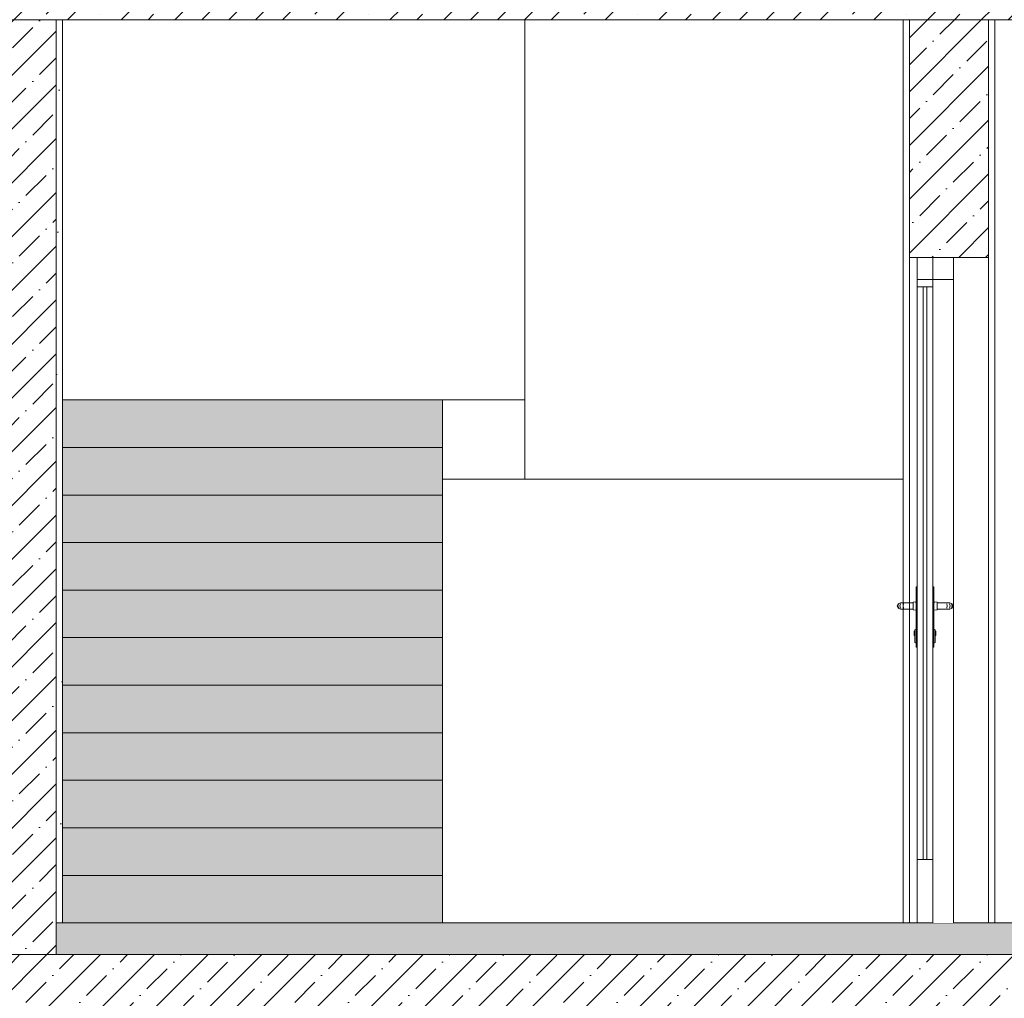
# Model space of a CAD drawing. Header units: millimetres. Extents: x -7244646 to -5701154, y 5723682 to 6071635.
# Tile 195 of 256: x -6383777 to -6380669, y 5781421 to 5784509. Entities that reach past the tile are written whole.
import ezdxf

# ---------------------------------------------------------------- set-up
doc = ezdxf.new("R2010")
doc.units = ezdxf.units.MM
doc.header["$MEASUREMENT"] = 0
doc.set_wipeout_variables(frame=1)
doc.linetypes.add('Wipeout_Contour', pattern=[1000, 0, -1000])
for name, color, linetype, lineweight in [('0_Ном._пера__1', 7, 'Continuous', 0), ('0_Ном._пера__18', 9, 'Continuous', 5), ('0_Ном._пера__21', 7, 'Continuous', 5), ('АР-Стены_внешние_.АР_Ном._пера__120', 7, 'Continuous', 0), ('АР-Стены_внешние_.АР_Ном._пера__19', 255, 'Continuous', 0), ('АР-Стены_внутренние_пилоны.АР_Ном._пера__1', 7, 'Continuous', 0), ('АР-Стены_внутренние_пилоны.АР_Ном._пера__120', 7, 'Continuous', 0)]:
    doc.layers.add(name, color=color, linetype=linetype, lineweight=lineweight)
pattern_1 = [(45, (-7387333.12, 5739809.18), (-84.852814, 84.852814), []), (45, (-7387375.54, 5739851.61), (-84.852814, 84.852814), [90, -30, 0, -30])]

msp = doc.modelspace()

# ---------------------------------------------------------------- hatches: boundary and pattern name
at = {"layer": '0_Ном._пера__1', "linetype": 'Continuous', "lineweight": 0}
h = msp.add_hatch(dxfattribs=at)
h.set_pattern_fill('ЖЕЛЕЗОБЕТОН__PROJECT__0003', style=0, pattern_type=2)
h.set_pattern_definition(pattern_1)
h.paths.add_polyline_path([(-6385862.134, 5784709.18), (-6385862.134, 5784509.18), (-6378784.171, 5784509.18), (-6378784.171, 5784709.18)])
h = msp.add_hatch(dxfattribs=at)
h.set_pattern_fill('ЖЕЛЕЗОБЕТОН__PROJECT__0003', style=0, pattern_type=2)
h.set_pattern_definition(pattern_1)
h.paths.add_polyline_path([(-6383662.356, 5784509.18), (-6383912.356, 5784509.18), (-6383912.356, 5781559.18), (-6383662.356, 5781559.18)])
at = {"layer": '0_Ном._пера__1', "linetype": 'Continuous', "lineweight": 5}
h = msp.add_hatch(dxfattribs=at)
h.set_pattern_fill('ШТУКАТУРКА__ГИПС_01_0003', style=0, pattern_type=2)
h.set_pattern_definition([(45, (-7387333.12, 5740159.18), (-111.369318, 111.369318), [0, -105, 0, -157.5]), (110, (-7386983.12, 5740159.18), (148.001588, 53.868173), [0, -77, 0, -133])])
h.paths.add_polyline_path([(-6383662.356, 5784509.18), (-6383662.356, 5781574.18), (-6383642.356, 5781574.18), (-6383642.356, 5784509.18)])
at = {"layer": '0_Ном._пера__1', "linetype": 'Continuous', "lineweight": 0}
h = msp.add_hatch(dxfattribs=at)
h.set_pattern_fill('ЖЕЛЕЗОБЕТОН__PROJECT__0003', style=0, pattern_type=2)
h.set_pattern_definition(pattern_1)
h.paths.add_polyline_path([(-6385862.134, 5781559.18), (-6385862.134, 5781359.18), (-6378784.171, 5781359.18), (-6378784.171, 5781559.18)])
at = {"layer": '0_Ном._пера__18', "linetype": 'Continuous', "lineweight": 5}
msp.add_hatch(color=9, dxfattribs=at).paths.add_polyline_path([(-6383662.356, 5781559.18), (-6379029.103, 5781559.18), (-6379029.103, 5781659.18), (-6383662.356, 5781659.18)])
at = {"layer": 'АР-Стены_внешние_.АР_Ном._пера__19', "linetype": 'Continuous', "lineweight": 0}
for points in [[(-6383642.371, 5783159.18), (-6382442.371, 5783159.18), (-6382442.371, 5783309.18), (-6383642.371, 5783309.18)], [(-6383642.371, 5783009.18), (-6382442.371, 5783009.18), (-6382442.371, 5783159.18), (-6383642.371, 5783159.18)], [(-6383642.371, 5782859.18), (-6382442.371, 5782859.18), (-6382442.371, 5783009.18), (-6383642.371, 5783009.18)], [(-6383642.371, 5782709.18), (-6382442.371, 5782709.18), (-6382442.371, 5782859.18), (-6383642.371, 5782859.18)], [(-6383642.371, 5782559.18), (-6382442.371, 5782559.18), (-6382442.371, 5782709.18), (-6383642.371, 5782709.18)], [(-6383642.371, 5782409.18), (-6382442.371, 5782409.18), (-6382442.371, 5782559.18), (-6383642.371, 5782559.18)], [(-6383642.371, 5782259.18), (-6382442.371, 5782259.18), (-6382442.371, 5782409.18), (-6383642.371, 5782409.18)], [(-6383642.371, 5782109.18), (-6382442.371, 5782109.18), (-6382442.371, 5782259.18), (-6383642.371, 5782259.18)], [(-6383642.371, 5781959.18), (-6382442.371, 5781959.18), (-6382442.371, 5782109.18), (-6383642.371, 5782109.18)], [(-6383642.371, 5781809.18), (-6382442.371, 5781809.18), (-6382442.371, 5781959.18), (-6383642.371, 5781959.18)], [(-6383642.371, 5781659.18), (-6382442.371, 5781659.18), (-6382442.371, 5781809.18), (-6383642.371, 5781809.18)]]:
    msp.add_hatch(color=255, dxfattribs=at).paths.add_polyline_path(points)
at = {"layer": 'АР-Стены_внутренние_пилоны.АР_Ном._пера__1', "linetype": 'Continuous', "lineweight": 0}
h = msp.add_hatch(dxfattribs=at)
h.set_pattern_fill('ЖЕЛЕЗОБЕТОН__PROJECT__0003', style=0, pattern_type=2)
h.set_pattern_definition(pattern_1)
h.paths.add_polyline_path([(-6380968.773, 5784509.18), (-6380718.773, 5784509.18), (-6380718.773, 5783759.18), (-6380968.773, 5783759.18)])

# ---------------------------------------------------------------- linework, layer by layer
at = {"layer": '0_Ном._пера__1', "color": 7, "linetype": 'Continuous', "lineweight": 0}
for p, q in [((-6383662.356, 5784509.18), (-6383662.356, 5781574.18)), ((-6383642.356, 5784509.18), (-6383642.356, 5781674.18)), ((-6380718.773, 5783759.18), (-6380718.773, 5781659.18)), ((-6380925.171, 5783666.18), (-6380925.171, 5781859.18)), ((-6380913.171, 5781859.18), (-6380913.171, 5783666.18)), ((-6383642.356, 5783309.18), (-6382442.373, 5783309.18)), ((-6382442.373, 5783309.18), (-6382182.372, 5783309.18)), ((-6380988.773, 5783059.18), (-6382442.373, 5783059.18)), ((-6380894.171, 5781859.18), (-6380944.171, 5781859.18))]:
    msp.add_line(p, q, dxfattribs=at)
at = {"layer": '0_Ном._пера__1', "color": 7, "linetype": 'Continuous', "lineweight": 0, "flags": 128}
msp.add_lwpolyline([(-6383662.356, 5781559.18), (-6379029.103, 5781559.18), (-6379029.103, 5781659.18), (-6383662.356, 5781659.18)], close=True, dxfattribs=at)
at = {"layer": '0_Ном._пера__21', "color": 7, "linetype": 'Continuous', "lineweight": 5, "flags": 128}
for points in [[(-6385862.134, 5784709.18), (-6385862.134, 5784509.18), (-6378784.171, 5784509.18), (-6378784.171, 5784709.18)], [(-6383662.356, 5784509.18), (-6383912.356, 5784509.18), (-6383912.356, 5781559.18), (-6383662.356, 5781559.18)], [(-6385862.134, 5781559.18), (-6385862.134, 5781359.18), (-6378784.171, 5781359.18), (-6378784.171, 5781559.18)]]:
    msp.add_lwpolyline(points, close=True, dxfattribs=at)
at = {"layer": 'АР-Стены_внешние_.АР_Ном._пера__120', "color": 7, "linetype": 'Continuous', "lineweight": 0, "flags": 128}
for points in [[(-6383642.371, 5783159.18), (-6382442.371, 5783159.18), (-6382442.371, 5783309.18), (-6383642.371, 5783309.18)], [(-6383642.371, 5783009.18), (-6382442.371, 5783009.18), (-6382442.371, 5783159.18), (-6383642.371, 5783159.18)], [(-6383642.371, 5782859.18), (-6382442.371, 5782859.18), (-6382442.371, 5783009.18), (-6383642.371, 5783009.18)], [(-6383642.371, 5782709.18), (-6382442.371, 5782709.18), (-6382442.371, 5782859.18), (-6383642.371, 5782859.18)], [(-6383642.371, 5782559.18), (-6382442.371, 5782559.18), (-6382442.371, 5782709.18), (-6383642.371, 5782709.18)], [(-6383642.371, 5782409.18), (-6382442.371, 5782409.18), (-6382442.371, 5782559.18), (-6383642.371, 5782559.18)], [(-6383642.371, 5782259.18), (-6382442.371, 5782259.18), (-6382442.371, 5782409.18), (-6383642.371, 5782409.18)], [(-6383642.371, 5782109.18), (-6382442.371, 5782109.18), (-6382442.371, 5782259.18), (-6383642.371, 5782259.18)], [(-6383642.371, 5781959.18), (-6382442.371, 5781959.18), (-6382442.371, 5782109.18), (-6383642.371, 5782109.18)], [(-6383642.371, 5781809.18), (-6382442.371, 5781809.18), (-6382442.371, 5781959.18), (-6383642.371, 5781959.18)], [(-6383642.371, 5781659.18), (-6382442.371, 5781659.18), (-6382442.371, 5781809.18), (-6383642.371, 5781809.18)]]:
    msp.add_lwpolyline(points, close=True, dxfattribs=at)
at = {"layer": 'АР-Стены_внутренние_пилоны.АР_Ном._пера__120', "color": 7, "linetype": 'Continuous', "lineweight": 0}
msp.add_line((-6380698.773, 5784509.18), (-6380698.773, 5781659.18), dxfattribs=at)
at = {"layer": 'АР-Стены_внутренние_пилоны.АР_Ном._пера__120', "color": 7, "linetype": 'Continuous', "lineweight": 5, "flags": 128}
msp.add_lwpolyline([(-6380968.773, 5784509.18), (-6380718.773, 5784509.18), (-6380718.773, 5783759.18), (-6380968.773, 5783759.18)], close=True, dxfattribs=at)

# ---------------------------------------------------------------- wipeouts: each hides what was drawn before it
at = {"color": 254, "linetype": 'Wipeout_Contour', "lineweight": 0, "ltscale": 34448581.62766399}
msp.add_wipeout([(-6382182.372, 5783121.989), (-6382182.372, 5783114.18), (-6380982.372, 5783114.18), (-6380982.372, 5783121.989)], dxfattribs=at)
at = {"color": 254, "linetype": 'Wipeout_Contour', "lineweight": 0, "ltscale": 34445367.77327475}
msp.add_wipeout([(-6380944.171, 5782719.18), (-6380947.171, 5782719.18), (-6380947.171, 5782529.18), (-6380944.171, 5782529.18)], dxfattribs=at)
at = {"color": 254, "linetype": 'Wipeout_Contour', "lineweight": 0, "ltscale": 34445599.45606536}
msp.add_wipeout([(-6380997.171, 5782649.18), (-6380995.648, 5782649.18), (-6381002.309, 5782652.109), (-6381004.242, 5782652.109)], dxfattribs=at)

# ---------------------------------------------------------------- next in the draw order: linework, layer by layer
at = {"layer": '0_Ном._пера__1', "color": 7, "linetype": 'Continuous', "lineweight": 0}
for p, q in [((-6382182.372, 5784509.18), (-6382182.372, 5783059.18)), ((-6380944.171, 5782719.18), (-6380947.171, 5782719.18))]:
    msp.add_line(p, q, dxfattribs=at)

# ---------------------------------------------------------------- next in the draw order: wipeouts: each hides what was drawn before it
at = {"color": 254, "linetype": 'Wipeout_Contour', "lineweight": 0, "ltscale": 232504989.8723031}
msp.add_wipeout([(-6380894.171, 5783759.18), (-6380894.171, 5782719.18), (-6380891.171, 5782719.18), (-6380891.171, 5782672.18), (-6380881.171, 5782671.18), (-6380881.171, 5782669.18), (-6380841.171, 5782669.18), (-6380834.1, 5782666.251), (-6380831.171, 5782659.18), (-6380834.1, 5782652.109), (-6380841.171, 5782649.18), (-6380881.171, 5782649.18), (-6380881.171, 5782647.18), (-6380891.171, 5782646.18), (-6380891.171, 5782586.18), (-6380887.171, 5782584.18), (-6380887.171, 5782581.18), (-6380885.171, 5782580.18), (-6380885.171, 5782566.18), (-6380887.171, 5782565.18), (-6380887.171, 5782544.18), (-6380891.171, 5782542.18), (-6380891.171, 5782529.18), (-6380894.171, 5782529.18), (-6380894.171, 5781659.18), (-6380829.171, 5781659.18), (-6380829.171, 5783759.18)], dxfattribs=at)
at = {"color": 254, "linetype": 'Wipeout_Contour', "lineweight": 0, "ltscale": 34445627.26677357}
msp.add_wipeout([(-6381004.242, 5782652.109), (-6381002.309, 5782652.109), (-6381005.068, 5782659.18), (-6381007.171, 5782659.18)], dxfattribs=at)
at = {"color": 254, "linetype": 'Wipeout_Contour', "lineweight": 0, "ltscale": 34445269.57329604}
msp.add_wipeout([(-6380951.171, 5782584.18), (-6380951.171, 5782581.5), (-6380947.171, 5782583.232), (-6380947.171, 5782586.18)], dxfattribs=at)
at = {"color": 254, "linetype": 'Wipeout_Contour', "lineweight": 0, "ltscale": 34445202.94288956}
msp.add_wipeout([(-6380951.171, 5782554.18), (-6380947.171, 5782553.18), (-6380947.171, 5782564.18), (-6380951.171, 5782564.18)], dxfattribs=at)

# ---------------------------------------------------------------- next in the draw order: linework, layer by layer
at = {"layer": '0_Ном._пера__1', "color": 7, "linetype": 'Continuous', "lineweight": 0}
for p, q in [((-6380829.171, 5783759.18), (-6380944.171, 5783759.18)), ((-6380894.171, 5783759.18), (-6380894.171, 5783666.18)), ((-6380829.171, 5783689.18), (-6380829.171, 5783759.18)), ((-6380894.171, 5783666.18), (-6380944.171, 5783666.18))]:
    msp.add_line(p, q, dxfattribs=at)
at = {"layer": '0_Ном._пера__1', "color": 7, "linetype": 'Continuous', "lineweight": 0, "flags": 128}
msp.add_lwpolyline([(-6380829.171, 5783689.18), (-6380944.171, 5783689.18)], dxfattribs=at)

# ---------------------------------------------------------------- next in the draw order: wipeouts: each hides what was drawn before it
at = {"color": 254, "linetype": 'Wipeout_Contour', "lineweight": 0, "ltscale": 34445210.68301427}
msp.add_wipeout([(-6380894.171, 5782719.18), (-6380894.171, 5782529.18), (-6380891.171, 5782529.18), (-6380891.171, 5782719.18)], dxfattribs=at)
at = {"color": 254, "linetype": 'Wipeout_Contour', "lineweight": 0, "ltscale": 34445646.25998557}
msp.add_wipeout([(-6381007.171, 5782659.18), (-6381005.068, 5782659.18), (-6381002.309, 5782666.251), (-6381004.242, 5782666.251)], dxfattribs=at)
at = {"color": 254, "linetype": 'Wipeout_Contour', "lineweight": 0, "ltscale": 34445121.16939051}
msp.add_wipeout([(-6380841.171, 5782649.18), (-6380834.1, 5782652.109), (-6380836.033, 5782652.109), (-6380842.693, 5782649.18)], dxfattribs=at)
at = {"color": 254, "linetype": 'Wipeout_Contour', "lineweight": 0, "ltscale": 34445255.45574425}
msp.add_wipeout([(-6380951.171, 5782574.18), (-6380947.171, 5782575.18), (-6380947.171, 5782583.232), (-6380951.171, 5782581.5)], dxfattribs=at)
at = {"color": 254, "linetype": 'Wipeout_Contour', "lineweight": 0, "ltscale": 34445178.51134233}
msp.add_wipeout([(-6380951.171, 5782546.859), (-6380947.171, 5782545.127), (-6380947.171, 5782553.18), (-6380951.171, 5782554.18)], dxfattribs=at)

# ---------------------------------------------------------------- next in the draw order: linework, layer by layer
at = {"layer": '0_Ном._пера__1', "color": 7, "linetype": 'Continuous', "lineweight": 0}
msp.add_line((-6380894.171, 5782719.18), (-6380891.171, 5782719.18), dxfattribs=at)

# ---------------------------------------------------------------- next in the draw order: wipeouts: each hides what was drawn before it
at = {"color": 254, "linetype": 'Wipeout_Contour', "lineweight": 0, "ltscale": 34445645.30975123}
msp.add_wipeout([(-6381004.242, 5782666.251), (-6381002.309, 5782666.251), (-6380995.648, 5782669.18), (-6380997.171, 5782669.18)], dxfattribs=at)
at = {"color": 254, "linetype": 'Wipeout_Contour', "lineweight": 0, "ltscale": 34445120.21948925}
msp.add_wipeout([(-6380834.1, 5782652.109), (-6380831.171, 5782659.18), (-6380833.274, 5782659.18), (-6380836.033, 5782652.109)], dxfattribs=at)
at = {"color": 254, "linetype": 'Wipeout_Contour', "lineweight": 0, "ltscale": 34445091.73470394}
msp.add_wipeout([(-6380891.171, 5782586.18), (-6380891.171, 5782583.232), (-6380887.171, 5782581.5), (-6380887.171, 5782584.18)], dxfattribs=at)
at = {"color": 254, "linetype": 'Wipeout_Contour', "lineweight": 0, "ltscale": 34445231.02415521}
msp.add_wipeout([(-6380951.171, 5782564.18), (-6380947.171, 5782564.18), (-6380947.171, 5782575.18), (-6380951.171, 5782574.18)], dxfattribs=at)
at = {"color": 254, "linetype": 'Wipeout_Contour', "lineweight": 0, "ltscale": 34445025.10395449}
msp.add_wipeout([(-6380887.171, 5782554.18), (-6380887.171, 5782564.18), (-6380891.171, 5782564.18), (-6380891.171, 5782553.18)], dxfattribs=at)
at = {"color": 254, "linetype": 'Wipeout_Contour', "lineweight": 0, "ltscale": 34445164.39383219}
msp.add_wipeout([(-6380951.171, 5782546.859), (-6380951.171, 5782544.18), (-6380947.171, 5782542.18), (-6380947.171, 5782545.127)], dxfattribs=at)

# ---------------------------------------------------------------- next in the draw order: linework, layer by layer
at = {"layer": '0_Ном._пера__1', "color": 7, "linetype": 'Continuous', "lineweight": 0}
for p, q in [((-6380951.171, 5782546.859), (-6380951.171, 5782544.18)), ((-6380951.171, 5782544.18), (-6380947.171, 5782542.18)), ((-6380944.171, 5782529.18), (-6380947.171, 5782529.18))]:
    msp.add_line(p, q, dxfattribs=at)

# ---------------------------------------------------------------- next in the draw order: wipeouts: each hides what was drawn before it
at = {"color": 254, "linetype": 'Wipeout_Contour', "lineweight": 0, "ltscale": 34445589.38264924}
msp.add_wipeout([(-6380995.648, 5782649.18), (-6380991.313, 5782649.18), (-6380996.411, 5782652.109), (-6381002.309, 5782652.109)], dxfattribs=at)
at = {"color": 254, "linetype": 'Wipeout_Contour', "lineweight": 0, "ltscale": 34445139.2129763}
msp.add_wipeout([(-6380831.171, 5782659.18), (-6380834.1, 5782666.251), (-6380836.033, 5782666.251), (-6380833.274, 5782659.18)], dxfattribs=at)
at = {"color": 254, "linetype": 'Wipeout_Contour', "lineweight": 0, "ltscale": 34445077.61707947}
msp.add_wipeout([(-6380887.171, 5782574.18), (-6380887.171, 5782581.5), (-6380891.171, 5782583.232), (-6380891.171, 5782575.18)], dxfattribs=at)
at = {"color": 254, "linetype": 'Wipeout_Contour', "lineweight": 0, "ltscale": 34445243.01130108}
msp.add_wipeout([(-6380953.171, 5782573.18), (-6380953.171, 5782568.23), (-6380951.171, 5782567.523), (-6380951.171, 5782573.18)], dxfattribs=at)
at = {"color": 254, "linetype": 'Wipeout_Contour', "lineweight": 0, "ltscale": 34445000.6722815}
msp.add_wipeout([(-6380887.171, 5782546.859), (-6380887.171, 5782554.18), (-6380891.171, 5782553.18), (-6380891.171, 5782545.127)], dxfattribs=at)

# ---------------------------------------------------------------- next in the draw order: wipeouts: each hides what was drawn before it
at = {"color": 254, "linetype": 'Wipeout_Contour', "lineweight": 0, "ltscale": 34445615.08525582}
msp.add_wipeout([(-6381002.309, 5782652.109), (-6380996.411, 5782652.109), (-6380998.523, 5782659.18), (-6381005.068, 5782659.18)], dxfattribs=at)
at = {"color": 254, "linetype": 'Wipeout_Contour', "lineweight": 0, "ltscale": 34445167.02370863}
msp.add_wipeout([(-6380834.1, 5782666.251), (-6380841.171, 5782669.18), (-6380842.693, 5782669.18), (-6380836.033, 5782666.251)], dxfattribs=at)
at = {"color": 254, "linetype": 'Wipeout_Contour', "lineweight": 0, "ltscale": 34445232.91921203}
msp.add_wipeout([(-6380953.171, 5782566.18), (-6380951.171, 5782565.18), (-6380951.171, 5782567.523), (-6380953.171, 5782568.23)], dxfattribs=at)
at = {"color": 254, "linetype": 'Wipeout_Contour', "lineweight": 0, "ltscale": 34445053.18536468}
msp.add_wipeout([(-6380887.171, 5782564.18), (-6380887.171, 5782574.18), (-6380891.171, 5782575.18), (-6380891.171, 5782564.18)], dxfattribs=at)
at = {"color": 254, "linetype": 'Wipeout_Contour', "lineweight": 0, "ltscale": 34444986.55469869}
msp.add_wipeout([(-6380887.171, 5782546.859), (-6380891.171, 5782545.127), (-6380891.171, 5782542.18), (-6380887.171, 5782544.18)], dxfattribs=at)

# ---------------------------------------------------------------- next in the draw order: linework, layer by layer
at = {"layer": '0_Ном._пера__1', "color": 7, "linetype": 'Continuous', "lineweight": 0}
for p, q in [((-6380951.171, 5782554.18), (-6380951.171, 5782546.859)), ((-6380894.171, 5782529.18), (-6380891.171, 5782529.18)), ((-6380887.171, 5782544.18), (-6380891.171, 5782542.18)), ((-6380887.171, 5782546.859), (-6380887.171, 5782544.18))]:
    msp.add_line(p, q, dxfattribs=at)

# ---------------------------------------------------------------- next in the draw order: wipeouts: each hides what was drawn before it
at = {"color": 254, "linetype": 'Wipeout_Contour', "lineweight": 0, "ltscale": 34445634.07847422}
msp.add_wipeout([(-6381005.068, 5782659.18), (-6380998.523, 5782659.18), (-6380996.411, 5782666.251), (-6381002.309, 5782666.251)], dxfattribs=at)
at = {"color": 254, "linetype": 'Wipeout_Contour', "lineweight": 0, "ltscale": 34445131.24269524}
msp.add_wipeout([(-6380842.693, 5782649.18), (-6380836.033, 5782652.109), (-6380841.931, 5782652.109), (-6380847.029, 5782649.18)], dxfattribs=at)
at = {"color": 254, "linetype": 'Wipeout_Contour', "lineweight": 0, "ltscale": 34445267.18037514}
msp.add_wipeout([(-6380953.171, 5782578.13), (-6380951.171, 5782578.837), (-6380951.171, 5782581.18), (-6380953.171, 5782580.18)], dxfattribs=at)
at = {"color": 254, "linetype": 'Wipeout_Contour', "lineweight": 0, "ltscale": 34445047.38864939}
msp.add_wipeout([(-6380887.171, 5782573.18), (-6380887.171, 5782567.523), (-6380885.171, 5782568.23), (-6380885.171, 5782573.18)], dxfattribs=at)

# ---------------------------------------------------------------- next in the draw order: wipeouts: each hides what was drawn before it
at = {"color": 254, "linetype": 'Wipeout_Contour', "lineweight": 0, "ltscale": 34445635.23634823}
msp.add_wipeout([(-6381002.309, 5782666.251), (-6380996.411, 5782666.251), (-6380991.313, 5782669.18), (-6380995.648, 5782669.18)], dxfattribs=at)
at = {"color": 254, "linetype": 'Wipeout_Contour', "lineweight": 0, "ltscale": 34445132.40086572}
msp.add_wipeout([(-6380836.033, 5782652.109), (-6380833.274, 5782659.18), (-6380839.819, 5782659.18), (-6380841.931, 5782652.109)], dxfattribs=at)
at = {"color": 254, "linetype": 'Wipeout_Contour', "lineweight": 0, "ltscale": 34445257.08827928}
msp.add_wipeout([(-6380953.171, 5782578.13), (-6380953.171, 5782573.18), (-6380951.171, 5782573.18), (-6380951.171, 5782578.837)], dxfattribs=at)
at = {"color": 254, "linetype": 'Wipeout_Contour', "lineweight": 0, "ltscale": 34445037.29650311}
msp.add_wipeout([(-6380885.171, 5782566.18), (-6380885.171, 5782568.23), (-6380887.171, 5782567.523), (-6380887.171, 5782565.18)], dxfattribs=at)

# ---------------------------------------------------------------- next in the draw order: linework, layer by layer
at = {"layer": '0_Ном._пера__1', "color": 7, "linetype": 'Continuous', "lineweight": 0}
for p, q in [((-6380951.171, 5782584.18), (-6380947.171, 5782586.18)), ((-6380951.171, 5782584.18), (-6380951.171, 5782581.5)), ((-6380953.171, 5782580.18), (-6380951.171, 5782581.18)), ((-6380953.171, 5782580.18), (-6380953.171, 5782578.13)), ((-6380953.171, 5782578.13), (-6380953.171, 5782573.18)), ((-6380953.171, 5782573.18), (-6380953.171, 5782568.23)), ((-6380953.171, 5782568.23), (-6380953.171, 5782566.18)), ((-6380953.171, 5782566.18), (-6380951.171, 5782565.18)), ((-6380951.171, 5782581.5), (-6380951.171, 5782574.18)), ((-6380951.171, 5782574.18), (-6380951.171, 5782564.18)), ((-6380951.171, 5782564.18), (-6380951.171, 5782554.18)), ((-6380887.171, 5782554.18), (-6380887.171, 5782546.859))]:
    msp.add_line(p, q, dxfattribs=at)

# ---------------------------------------------------------------- next in the draw order: wipeouts: each hides what was drawn before it
at = {"color": 254, "linetype": 'Wipeout_Contour', "lineweight": 0, "ltscale": 34445570.49477998}
msp.add_wipeout([(-6380991.313, 5782649.18), (-6380984.825, 5782649.18), (-6380987.584, 5782652.109), (-6380996.411, 5782652.109)], dxfattribs=at)
at = {"color": 254, "linetype": 'Wipeout_Contour', "lineweight": 0, "ltscale": 34445151.39434636}
msp.add_wipeout([(-6380833.274, 5782659.18), (-6380836.033, 5782666.251), (-6380841.931, 5782666.251), (-6380839.819, 5782659.18)], dxfattribs=at)
at = {"color": 254, "linetype": 'Wipeout_Contour', "lineweight": 0, "ltscale": 34445071.55786046}
msp.add_wipeout([(-6380885.171, 5782578.13), (-6380885.171, 5782580.18), (-6380887.171, 5782581.18), (-6380887.171, 5782578.837)], dxfattribs=at)

# ---------------------------------------------------------------- next in the draw order: wipeouts: each hides what was drawn before it
at = {"color": 254, "linetype": 'Wipeout_Contour', "lineweight": 0, "ltscale": 34445592.07454188}
msp.add_wipeout([(-6380996.411, 5782652.109), (-6380987.584, 5782652.109), (-6380988.726, 5782659.18), (-6380998.523, 5782659.18)], dxfattribs=at)
at = {"color": 254, "linetype": 'Wipeout_Contour', "lineweight": 0, "ltscale": 34445177.09700025}
msp.add_wipeout([(-6380836.033, 5782666.251), (-6380842.693, 5782669.18), (-6380847.029, 5782669.18), (-6380841.931, 5782666.251)], dxfattribs=at)
at = {"color": 254, "linetype": 'Wipeout_Contour', "lineweight": 0, "ltscale": 34445061.4657074}
msp.add_wipeout([(-6380887.171, 5782573.18), (-6380885.171, 5782573.18), (-6380885.171, 5782578.13), (-6380887.171, 5782578.837)], dxfattribs=at)

# ---------------------------------------------------------------- next in the draw order: linework, layer by layer
at = {"layer": '0_Ном._пера__1', "color": 7, "linetype": 'Continuous', "lineweight": 0}
for p, q in [((-6380887.171, 5782584.18), (-6380891.171, 5782586.18)), ((-6380887.171, 5782584.18), (-6380887.171, 5782581.5)), ((-6380887.171, 5782581.5), (-6380887.171, 5782574.18)), ((-6380885.171, 5782580.18), (-6380887.171, 5782581.18)), ((-6380887.171, 5782574.18), (-6380887.171, 5782564.18)), ((-6380885.171, 5782566.18), (-6380887.171, 5782565.18)), ((-6380887.171, 5782564.18), (-6380887.171, 5782554.18)), ((-6380885.171, 5782580.18), (-6380885.171, 5782578.13)), ((-6380885.171, 5782578.13), (-6380885.171, 5782573.18)), ((-6380885.171, 5782573.18), (-6380885.171, 5782568.23)), ((-6380885.171, 5782568.23), (-6380885.171, 5782566.18))]:
    msp.add_line(p, q, dxfattribs=at)

# ---------------------------------------------------------------- next in the draw order: wipeouts: each hides what was drawn before it
at = {"color": 254, "linetype": 'Wipeout_Contour', "lineweight": 0, "ltscale": 34445611.06777231}
msp.add_wipeout([(-6380998.523, 5782659.18), (-6380988.726, 5782659.18), (-6380987.584, 5782666.251), (-6380996.411, 5782666.251)], dxfattribs=at)
at = {"color": 254, "linetype": 'Wipeout_Contour', "lineweight": 0, "ltscale": 34445150.13036779}
msp.add_wipeout([(-6380847.029, 5782649.18), (-6380841.931, 5782652.109), (-6380850.758, 5782652.109), (-6380853.517, 5782649.18)], dxfattribs=at)

# ---------------------------------------------------------------- next in the draw order: wipeouts: each hides what was drawn before it
at = {"color": 254, "linetype": 'Wipeout_Contour', "lineweight": 0, "ltscale": 34445616.34850348}
msp.add_wipeout([(-6380996.411, 5782666.251), (-6380987.584, 5782666.251), (-6380984.825, 5782669.18), (-6380991.313, 5782669.18)], dxfattribs=at)
at = {"color": 254, "linetype": 'Wipeout_Contour', "lineweight": 0, "ltscale": 34445155.41133029}
msp.add_wipeout([(-6380841.931, 5782652.109), (-6380839.819, 5782659.18), (-6380849.615, 5782659.18), (-6380850.758, 5782652.109)], dxfattribs=at)

# ---------------------------------------------------------------- next in the draw order: wipeouts: each hides what was drawn before it
at = {"color": 254, "linetype": 'Wipeout_Contour', "lineweight": 0, "ltscale": 34445546.27200764}
msp.add_wipeout([(-6380984.825, 5782649.18), (-6380977.171, 5782649.18), (-6380977.867, 5782652.109), (-6380987.584, 5782652.109)], dxfattribs=at)
at = {"color": 254, "linetype": 'Wipeout_Contour', "lineweight": 0, "ltscale": 34445174.40479888}
msp.add_wipeout([(-6380839.819, 5782659.18), (-6380841.931, 5782666.251), (-6380850.758, 5782666.251), (-6380849.615, 5782659.18)], dxfattribs=at)

# ---------------------------------------------------------------- next in the draw order: wipeouts: each hides what was drawn before it
at = {"color": 254, "linetype": 'Wipeout_Contour', "lineweight": 0, "ltscale": 34445563.23480397}
msp.add_wipeout([(-6380987.584, 5782652.109), (-6380977.867, 5782652.109), (-6380978.156, 5782659.18), (-6380988.726, 5782659.18)], dxfattribs=at)
at = {"color": 254, "linetype": 'Wipeout_Contour', "lineweight": 0, "ltscale": 34445195.98464829}
msp.add_wipeout([(-6380841.931, 5782666.251), (-6380847.029, 5782669.18), (-6380853.517, 5782669.18), (-6380850.758, 5782666.251)], dxfattribs=at)

# ---------------------------------------------------------------- next in the draw order: linework, layer by layer
at = {"layer": '0_Ном._пера__1', "color": 7, "linetype": 'Continuous', "lineweight": 0}
msp.add_line((-6380829.171, 5781659.18), (-6380829.171, 5783759.18), dxfattribs=at)

# ---------------------------------------------------------------- next in the draw order: wipeouts: each hides what was drawn before it
at = {"color": 254, "linetype": 'Wipeout_Contour', "lineweight": 0, "ltscale": 34445582.22804958}
msp.add_wipeout([(-6380988.726, 5782659.18), (-6380978.156, 5782659.18), (-6380977.867, 5782666.251), (-6380987.584, 5782666.251)], dxfattribs=at)
at = {"color": 254, "linetype": 'Wipeout_Contour', "lineweight": 0, "ltscale": 34445174.35293321}
msp.add_wipeout([(-6380860.474, 5782652.109), (-6380861.171, 5782649.18), (-6380853.517, 5782649.18), (-6380850.758, 5782652.109)], dxfattribs=at)

# ---------------------------------------------------------------- next in the draw order: linework, layer by layer
at = {"layer": '0_Ном._пера__1', "color": 7, "linetype": 'Continuous', "lineweight": 0}
for p, q in [((-6381007.171, 5782659.18), (-6381004.242, 5782666.251)), ((-6381004.242, 5782652.109), (-6381007.171, 5782659.18)), ((-6380997.171, 5782649.18), (-6380995.648, 5782649.18))]:
    msp.add_line(p, q, dxfattribs=at)

# ---------------------------------------------------------------- next in the draw order: wipeouts: each hides what was drawn before it
at = {"color": 254, "linetype": 'Wipeout_Contour', "lineweight": 0, "ltscale": 34445592.12576266}
msp.add_wipeout([(-6380987.584, 5782666.251), (-6380977.867, 5782666.251), (-6380977.171, 5782669.18), (-6380984.825, 5782669.18)], dxfattribs=at)
at = {"color": 254, "linetype": 'Wipeout_Contour', "lineweight": 0, "ltscale": 34445184.25077549}
msp.add_wipeout([(-6380860.474, 5782652.109), (-6380850.758, 5782652.109), (-6380849.615, 5782659.18), (-6380860.186, 5782659.18)], dxfattribs=at)

# ---------------------------------------------------------------- next in the draw order: linework, layer by layer
at = {"layer": '0_Ном._пера__1', "color": 7, "linetype": 'Continuous', "lineweight": 0}
for p, q in [((-6381005.068, 5782659.18), (-6381002.309, 5782666.251)), ((-6381002.309, 5782652.109), (-6381005.068, 5782659.18)), ((-6381004.242, 5782666.251), (-6380997.171, 5782669.18)), ((-6380997.171, 5782649.18), (-6381004.242, 5782652.109)), ((-6380998.523, 5782659.18), (-6380996.411, 5782666.251)), ((-6380996.411, 5782652.109), (-6380998.523, 5782659.18)), ((-6380997.171, 5782669.18), (-6380995.648, 5782669.18))]:
    msp.add_line(p, q, dxfattribs=at)

# ---------------------------------------------------------------- next in the draw order: wipeouts: each hides what was drawn before it
at = {"color": 254, "linetype": 'Wipeout_Contour', "lineweight": 0, "ltscale": 34445503.12342025}
msp.add_wipeout([(-6380977.171, 5782649.18), (-6380957.171, 5782649.18), (-6380957.171, 5782652.109), (-6380977.867, 5782652.109)], dxfattribs=at)
at = {"color": 254, "linetype": 'Wipeout_Contour', "lineweight": 0, "ltscale": 34445203.24424437}
msp.add_wipeout([(-6380850.758, 5782666.251), (-6380860.474, 5782666.251), (-6380860.186, 5782659.18), (-6380849.615, 5782659.18)], dxfattribs=at)

# ---------------------------------------------------------------- next in the draw order: linework, layer by layer
at = {"layer": '0_Ном._пера__1', "color": 7, "linetype": 'Continuous', "lineweight": 0}
for p, q in [((-6380841.171, 5782649.18), (-6380842.693, 5782649.18)), ((-6380831.171, 5782659.18), (-6380834.1, 5782666.251)), ((-6380834.1, 5782652.109), (-6380831.171, 5782659.18))]:
    msp.add_line(p, q, dxfattribs=at)

# ---------------------------------------------------------------- next in the draw order: wipeouts: each hides what was drawn before it
at = {"color": 254, "linetype": 'Wipeout_Contour', "lineweight": 0, "ltscale": 34445517.26875084}
msp.add_wipeout([(-6380977.867, 5782652.109), (-6380957.171, 5782652.109), (-6380957.171, 5782659.18), (-6380978.156, 5782659.18)], dxfattribs=at)
at = {"color": 254, "linetype": 'Wipeout_Contour', "lineweight": 0, "ltscale": 34445220.20718219}
msp.add_wipeout([(-6380861.171, 5782669.18), (-6380860.474, 5782666.251), (-6380850.758, 5782666.251), (-6380853.517, 5782669.18)], dxfattribs=at)

# ---------------------------------------------------------------- next in the draw order: linework, layer by layer
at = {"layer": '0_Ном._пера__1', "color": 7, "linetype": 'Continuous', "lineweight": 0}
for p, q in [((-6380841.171, 5782669.18), (-6380842.693, 5782669.18)), ((-6380839.819, 5782659.18), (-6380841.931, 5782666.251)), ((-6380841.931, 5782652.109), (-6380839.819, 5782659.18)), ((-6380834.1, 5782666.251), (-6380841.171, 5782669.18)), ((-6380841.171, 5782649.18), (-6380834.1, 5782652.109)), ((-6380833.274, 5782659.18), (-6380836.033, 5782666.251)), ((-6380836.033, 5782652.109), (-6380833.274, 5782659.18))]:
    msp.add_line(p, q, dxfattribs=at)

# ---------------------------------------------------------------- next in the draw order: wipeouts: each hides what was drawn before it
at = {"color": 254, "linetype": 'Wipeout_Contour', "lineweight": 0, "ltscale": 34445536.26202133}
msp.add_wipeout([(-6380978.156, 5782659.18), (-6380957.171, 5782659.18), (-6380957.171, 5782666.251), (-6380977.867, 5782666.251)], dxfattribs=at)
at = {"color": 254, "linetype": 'Wipeout_Contour', "lineweight": 0, "ltscale": 34445217.50117984}
msp.add_wipeout([(-6380861.171, 5782649.18), (-6380860.474, 5782652.109), (-6380881.171, 5782652.109), (-6380881.171, 5782649.18)], dxfattribs=at)

# ---------------------------------------------------------------- next in the draw order: linework, layer by layer
at = {"layer": '0_Ном._пера__1', "color": 7, "linetype": 'Continuous', "lineweight": 0}
for p, q in [((-6380995.648, 5782649.18), (-6380991.313, 5782649.18)), ((-6380991.313, 5782649.18), (-6380984.825, 5782649.18)), ((-6380984.825, 5782649.18), (-6380977.171, 5782649.18))]:
    msp.add_line(p, q, dxfattribs=at)

# ---------------------------------------------------------------- next in the draw order: wipeouts: each hides what was drawn before it
at = {"color": 254, "linetype": 'Wipeout_Contour', "lineweight": 0, "ltscale": 34445548.97723225}
msp.add_wipeout([(-6380977.867, 5782666.251), (-6380957.171, 5782666.251), (-6380957.171, 5782669.18), (-6380977.171, 5782669.18)], dxfattribs=at)
at = {"color": 254, "linetype": 'Wipeout_Contour', "lineweight": 0, "ltscale": 34445230.21649544}
msp.add_wipeout([(-6380860.474, 5782652.109), (-6380860.186, 5782659.18), (-6380881.171, 5782659.18), (-6380881.171, 5782652.109)], dxfattribs=at)

# ---------------------------------------------------------------- next in the draw order: linework, layer by layer
at = {"layer": '0_Ном._пера__1', "color": 7, "linetype": 'Continuous', "lineweight": 0}
for p, q in [((-6380995.648, 5782669.18), (-6380991.313, 5782669.18)), ((-6380991.313, 5782669.18), (-6380984.825, 5782669.18)), ((-6380988.726, 5782659.18), (-6380987.584, 5782666.251)), ((-6380987.584, 5782652.109), (-6380988.726, 5782659.18)), ((-6380984.825, 5782669.18), (-6380977.171, 5782669.18))]:
    msp.add_line(p, q, dxfattribs=at)
at = {"layer": 'АР-Стены_внутренние_пилоны.АР_Ном._пера__120', "color": 7, "linetype": 'Continuous', "lineweight": 0}
msp.add_line((-6380988.773, 5784509.18), (-6380988.773, 5781659.18), dxfattribs=at)

# ---------------------------------------------------------------- next in the draw order: wipeouts: each hides what was drawn before it
at = {"color": 254, "linetype": 'Wipeout_Contour', "lineweight": 0, "ltscale": 34445472.7075309}
msp.add_wipeout([(-6380957.171, 5782653.18), (-6380947.171, 5782652.68), (-6380947.171, 5782659.18), (-6380957.171, 5782659.18)], dxfattribs=at)
at = {"color": 254, "linetype": 'Wipeout_Contour', "lineweight": 0, "ltscale": 34445249.20992398}
msp.add_wipeout([(-6380860.186, 5782659.18), (-6380860.474, 5782666.251), (-6380881.171, 5782666.251), (-6380881.171, 5782659.18)], dxfattribs=at)

# ---------------------------------------------------------------- next in the draw order: linework, layer by layer
at = {"layer": '0_Ном._пера__1', "color": 7, "linetype": 'Continuous', "lineweight": 0}
for p, q in [((-6380853.517, 5782649.18), (-6380861.171, 5782649.18)), ((-6380847.029, 5782649.18), (-6380853.517, 5782649.18)), ((-6380842.693, 5782649.18), (-6380847.029, 5782649.18))]:
    msp.add_line(p, q, dxfattribs=at)

# ---------------------------------------------------------------- next in the draw order: wipeouts: each hides what was drawn before it
at = {"color": 254, "linetype": 'Wipeout_Contour', "lineweight": 0, "ltscale": 34445512.34189449}
msp.add_wipeout([(-6380957.171, 5782669.572), (-6380947.171, 5782670.438), (-6380947.171, 5782672.18), (-6380957.171, 5782671.18)], dxfattribs=at)
at = {"color": 254, "linetype": 'Wipeout_Contour', "lineweight": 0, "ltscale": 34445458.16391288}
msp.add_wipeout([(-6380957.171, 5782653.18), (-6380957.171, 5782648.787), (-6380947.171, 5782647.921), (-6380947.171, 5782652.68)], dxfattribs=at)
at = {"color": 254, "linetype": 'Wipeout_Contour', "lineweight": 0, "ltscale": 34445263.35537183}
msp.add_wipeout([(-6380860.474, 5782666.251), (-6380861.171, 5782669.18), (-6380881.171, 5782669.18), (-6380881.171, 5782666.251)], dxfattribs=at)

# ---------------------------------------------------------------- next in the draw order: linework, layer by layer
at = {"layer": '0_Ном._пера__1', "color": 7, "linetype": 'Continuous', "lineweight": 0}
for p, q in [((-6380853.517, 5782669.18), (-6380861.171, 5782669.18)), ((-6380847.029, 5782669.18), (-6380853.517, 5782669.18)), ((-6380849.615, 5782659.18), (-6380850.758, 5782666.251)), ((-6380850.758, 5782652.109), (-6380849.615, 5782659.18)), ((-6380842.693, 5782669.18), (-6380847.029, 5782669.18))]:
    msp.add_line(p, q, dxfattribs=at)

# ---------------------------------------------------------------- next in the draw order: wipeouts: each hides what was drawn before it
at = {"color": 254, "linetype": 'Wipeout_Contour', "lineweight": 0, "ltscale": 34445503.93571404}
msp.add_wipeout([(-6380947.171, 5782670.438), (-6380957.171, 5782669.572), (-6380957.171, 5782665.18), (-6380947.171, 5782665.68)], dxfattribs=at)
at = {"color": 254, "linetype": 'Wipeout_Contour', "lineweight": 0, "ltscale": 34445449.75774679}
msp.add_wipeout([(-6380957.171, 5782647.18), (-6380947.171, 5782646.18), (-6380947.171, 5782647.921), (-6380957.171, 5782648.787)], dxfattribs=at)
at = {"color": 254, "linetype": 'Wipeout_Contour', "lineweight": 0, "ltscale": 34445277.08618392}
msp.add_wipeout([(-6380881.171, 5782653.18), (-6380881.171, 5782659.18), (-6380891.171, 5782659.18), (-6380891.171, 5782652.68)], dxfattribs=at)

# ---------------------------------------------------------------- next in the draw order: wipeouts: each hides what was drawn before it
at = {"color": 254, "linetype": 'Wipeout_Contour', "lineweight": 0, "ltscale": 34445489.39208142}
msp.add_wipeout([(-6380957.171, 5782659.18), (-6380947.171, 5782659.18), (-6380947.171, 5782665.68), (-6380957.171, 5782665.18)], dxfattribs=at)
at = {"color": 254, "linetype": 'Wipeout_Contour', "lineweight": 0, "ltscale": 34445316.72077128}
msp.add_wipeout([(-6380881.171, 5782669.572), (-6380881.171, 5782671.18), (-6380891.171, 5782672.18), (-6380891.171, 5782670.438)], dxfattribs=at)
at = {"color": 254, "linetype": 'Wipeout_Contour', "lineweight": 0, "ltscale": 34445262.5424838}
msp.add_wipeout([(-6380891.171, 5782652.68), (-6380891.171, 5782647.921), (-6380881.171, 5782648.787), (-6380881.171, 5782653.18)], dxfattribs=at)

# ---------------------------------------------------------------- next in the draw order: linework, layer by layer
at = {"layer": '0_Ном._пера__1', "color": 7, "linetype": 'Continuous', "lineweight": 0}
for p, q in [((-6380944.171, 5783759.18), (-6380944.171, 5781659.18)), ((-6380947.171, 5782719.18), (-6380947.171, 5782529.18)), ((-6380977.171, 5782669.18), (-6380957.171, 5782669.18)), ((-6380977.171, 5782649.18), (-6380957.171, 5782649.18)), ((-6380957.171, 5782671.18), (-6380947.171, 5782672.18)), ((-6380957.171, 5782671.18), (-6380957.171, 5782669.572)), ((-6380957.171, 5782669.572), (-6380957.171, 5782669.18)), ((-6380957.171, 5782666.251), (-6380957.171, 5782669.18)), ((-6380957.171, 5782659.18), (-6380957.171, 5782666.251)), ((-6380957.171, 5782652.109), (-6380957.171, 5782659.18)), ((-6380957.171, 5782649.18), (-6380957.171, 5782652.109)), ((-6380957.171, 5782649.18), (-6380957.171, 5782648.787)), ((-6380957.171, 5782648.787), (-6380957.171, 5782647.18)), ((-6380957.171, 5782647.18), (-6380947.171, 5782646.18))]:
    msp.add_line(p, q, dxfattribs=at)
at = {"layer": 'АР-Стены_внутренние_пилоны.АР_Ном._пера__120', "color": 7, "linetype": 'Continuous', "lineweight": 0}
msp.add_line((-6380968.773, 5784494.18), (-6380968.773, 5781659.18), dxfattribs=at)

# ---------------------------------------------------------------- next in the draw order: wipeouts: each hides what was drawn before it
at = {"color": 254, "linetype": 'Wipeout_Contour', "lineweight": 0, "ltscale": 34445308.31454335}
msp.add_wipeout([(-6380891.171, 5782670.438), (-6380891.171, 5782665.68), (-6380881.171, 5782665.18), (-6380881.171, 5782669.572)], dxfattribs=at)
at = {"color": 254, "linetype": 'Wipeout_Contour', "lineweight": 0, "ltscale": 34445254.13627023}
msp.add_wipeout([(-6380881.171, 5782647.18), (-6380881.171, 5782648.787), (-6380891.171, 5782647.921), (-6380891.171, 5782646.18)], dxfattribs=at)

# ---------------------------------------------------------------- next in the draw order: wipeouts: each hides what was drawn before it
at = {"color": 254, "linetype": 'Wipeout_Contour', "lineweight": 0, "ltscale": 34445293.77082861}
msp.add_wipeout([(-6380881.171, 5782659.18), (-6380881.171, 5782665.18), (-6380891.171, 5782665.68), (-6380891.171, 5782659.18)], dxfattribs=at)

# ---------------------------------------------------------------- next in the draw order: linework, layer by layer
at = {"layer": '0_Ном._пера__1', "color": 7, "linetype": 'Continuous', "lineweight": 0}
for p, q in [((-6380894.171, 5783666.18), (-6380894.171, 5781659.18)), ((-6380891.171, 5782719.18), (-6380891.171, 5782529.18)), ((-6380881.171, 5782671.18), (-6380891.171, 5782672.18)), ((-6380881.171, 5782647.18), (-6380891.171, 5782646.18)), ((-6380881.171, 5782671.18), (-6380881.171, 5782669.572)), ((-6380881.171, 5782669.572), (-6380881.171, 5782669.18)), ((-6380881.171, 5782666.251), (-6380881.171, 5782669.18)), ((-6380861.171, 5782669.18), (-6380881.171, 5782669.18)), ((-6380881.171, 5782659.18), (-6380881.171, 5782666.251)), ((-6380881.171, 5782652.109), (-6380881.171, 5782659.18)), ((-6380881.171, 5782649.18), (-6380881.171, 5782652.109)), ((-6380881.171, 5782649.18), (-6380881.171, 5782648.787)), ((-6380861.171, 5782649.18), (-6380881.171, 5782649.18)), ((-6380881.171, 5782648.787), (-6380881.171, 5782647.18))]:
    msp.add_line(p, q, dxfattribs=at)

doc.saveas('drawing.dxf')
